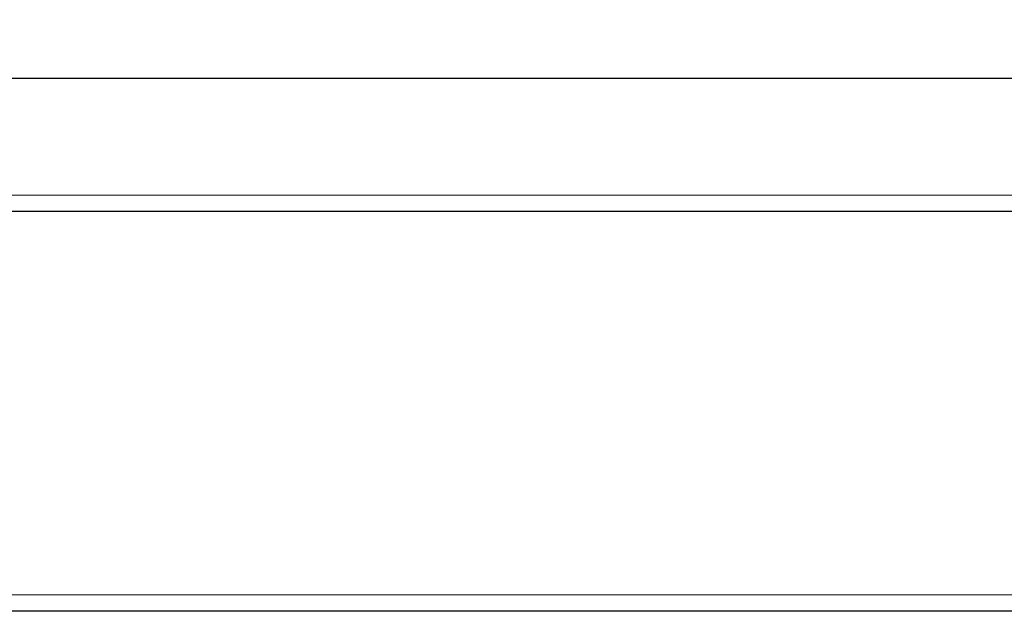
# Paper-space layout 'Blatt3' of a CAD drawing. Header units: millimetres. Extents: x 5 to 418, y 2 to 292.
# Tile 9 of 40: x 230 to 250, y 128 to 140. Entities that reach past the tile are written whole.
import ezdxf

# ---------------------------------------------------------------- set-up
doc = ezdxf.new("R2010")
doc.units = ezdxf.units.MM
doc.layers.add('SLD-0', color=7, linetype='Continuous')
doc.styles.add('SLDTEXTSTYLE0', font='TXT', dxfattribs={"width": 0.605})
doc.dimstyles.new('SLDDIMSTYLE5', dxfattribs={"dimtxt": 3.5, "dimasz": 3.302, "dimexe": 0, "dimexo": 0.0625, "dimgap": 0.875, "dimtad": 1, "dimlfac": 1.5, "dimrnd": 1e-09, "dimzin": 12, "dimdsep": 46, "dimtxsty": 'SLDTEXTSTYLE0', "dimsah": 1, "dimcen": 0.09, "dimadec": 0, "dimazin": 3, "dimtfac": 1, "dimtofl": 0, "dimtmove": 0, "dimatfit": 3, "dimfxl": 1, "dimfrac": 2, "dimtolj": 1, "dimtzin": 12, "dimarcsym": 0})

# ---------------------------------------------------------------- blocks, each defined once
blk = doc.blocks.new('_D_16')
at = {"layer": 'SLD-0', "color": 7}
for p, q in [((130.949, 139.138), (130.949, 268.927)), ((320.949, 139.138), (320.949, 268.927)), ((130.949, 267.927), (320.949, 267.927))]:
    blk.add_line(p, q, dxfattribs=at)
for points in [[(130.949, 267.927), (134.251, 267.419), (134.251, 268.435)], [(320.949, 267.927), (317.647, 268.435), (317.647, 267.419)]]:
    blk.add_solid(points, dxfattribs=at)
at = {"layer": 'SLD-0', "color": 7, "insert": (221.939, 272.438), "char_height": 3.5, "attachment_point": 1, "style": 'SLDTEXTSTYLE0'}
blk.add_mtext('285', dxfattribs=at)

psp = doc.layouts.new('Blatt3')

# ---------------------------------------------------------------- linework, layer by layer
at = {"color": 7, "linetype": 'Continuous', "lineweight": 25}
for p, q in [((134.2826, 139.1382), (317.6159, 139.1382)), ((317.6159, 136.4716), (134.2826, 136.4716)), ((304.6159, 128.4716), (227.8739, 128.4716))]:
    psp.add_line(p, q, dxfattribs=at)
at = {"color": 7, "linetype": 'Continuous', "lineweight": 18}
for p, q in [((134.2826, 136.7991), (317.6159, 136.7991)), ((226.4357, 128.7991), (304.6159, 128.7991))]:
    psp.add_line(p, q, dxfattribs=at)

# ---------------------------------------------------------------- dimensions: what is measured, and where the dimension line sits
at = {"layer": 'SLD-0', "color": 7}
dim = psp.add_linear_dim(base=(320.9492, 267.9266), p1=(130.9492, 139.1382), p2=(320.9492, 139.1382), dimstyle='SLDDIMSTYLE5', dxfattribs=at)
dim.commit()
dim.dimension.update_dxf_attribs({"geometry": '_D_16', "text_midpoint": (225.9492, 267.9266), "dimtype": 160})

doc.saveas('drawing.dxf')
